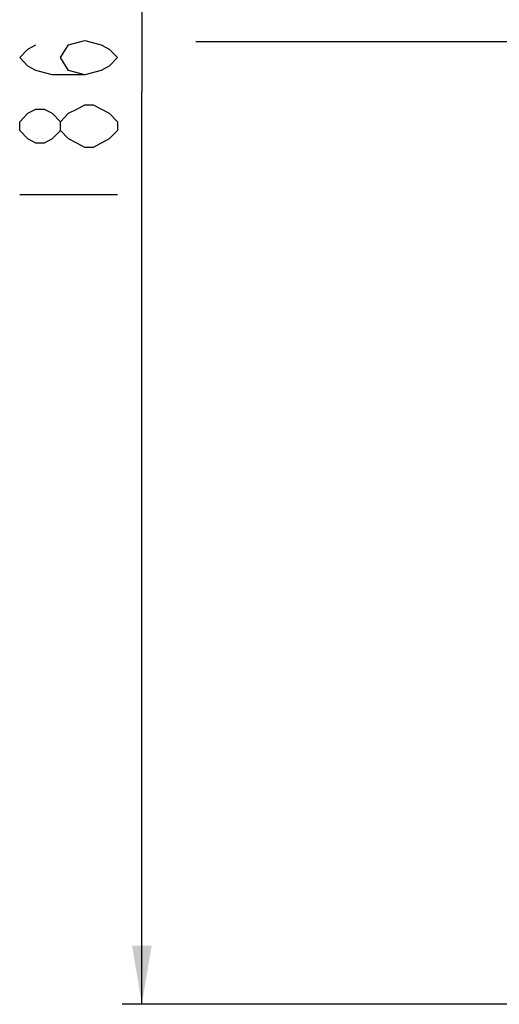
# Model space of a CAD drawing. Header units: millimetres. Extents: x 0 to 11890, y 0 to 8410.
# Tile 1 of 86: x 3250 to 3741, y 5381 to 6388. Entities that reach past the tile are written whole.
import ezdxf

# ---------------------------------------------------------------- set-up
doc = ezdxf.new("R2010")
doc.units = ezdxf.units.MM
doc.header["$LTSCALE"] = 653.95
doc.layers.get('0').update_dxf_attribs({"linetype": 'CONTINUOUS'})
doc.layers.add('204101000043_DXF_DIMENSION', color=7, linetype='CONTINUOUS')
doc.layers.add('304103000014_DXF_DIMENSION', color=7, linetype='CONTINUOUS')
doc.styles.get("Standard").update_dxf_attribs({"font": 'txt', "width": 0.7})
doc.dimstyles.new('DIMSTYLE_5', dxfattribs={"dimtxt": 100, "dimasz": 60, "dimexe": 2, "dimexo": 0.2, "dimgap": 2.5, "dimtad": 1, "dimdec": 0, "dimdsep": 46, "dimtxsty": 'Standard', "dimblk": '_FILLED', "dimblk1": '_FILLED', "dimblk2": '_FILLED', "dimcen": 0.09, "dimclrt": 5, "dimazin": 2, "dimtfac": 1, "dimtdec": 0, "dimtofl": 0, "dimtmove": 0, "dimatfit": 3, "dimldrblk": '_FILLED', "dimfxl": 0, "dimtolj": 1, "dimarcsym": 0})
doc.dimstyles.new('DIMSTYLE_6', dxfattribs={"dimtxt": 100, "dimasz": 60, "dimexe": 2, "dimexo": 0.2, "dimgap": 2.5, "dimtad": 1, "dimdsep": 46, "dimtxsty": 'Standard', "dimblk": '_FILLED', "dimblk1": '_FILLED', "dimblk2": '_FILLED', "dimcen": 0.09, "dimclrt": 5, "dimazin": 2, "dimtp": 0.01, "dimtm": 0.01, "dimtfac": 1, "dimtofl": 0, "dimtmove": 0, "dimatfit": 3, "dimldrblk": '_FILLED', "dimfxl": 0, "dimtolj": 1, "dimarcsym": 0})

# ---------------------------------------------------------------- blocks, each defined once
blk = doc.blocks.new('_FILLED')
at = {"color": 0, "linetype": 'ByBlock'}
blk.add_solid([(0, 0), (-1, 0.167), (-1, -0.167)], dxfattribs=at)
blk = doc.blocks.new('*D11')
at = {"layer": '304103000014_DXF_DIMENSION', "color": 2, "linetype": 'Continuous'}
for p, q in [((4103.7, 7246.4), (3355.3, 7246.4)), ((3375.3, 7246.4), (3375.3, 6313.8)), ((3375.3, 5381.2), (3375.3, 6313.8)), ((3938.8, 5381.2), (3355.3, 5381.2))]:
    blk.add_line(p, q, dxfattribs=at)
at = {"layer": '304103000014_DXF_DIMENSION', "color": 2, "linetype": 'Continuous', "xscale": 60, "yscale": 60, "zscale": 60}
for p, rotation in [((3375.3, 7246.4), 90), ((3375.3, 5381.2), 270)]:
    blk.add_blockref('_FILLED', p, dxfattribs=dict(at, rotation=rotation))
blk = doc.blocks.new('*D17')
at = {"layer": '204101000043_DXF_DIMENSION', "color": 2, "linetype": 'Continuous'}
for p, q in [((3828.2, 6891.1), (3828.2, 6345.1)), ((4181.4, 5799.4), (4181.4, 6385.1)), ((4004.8, 6365.1), (3430.4, 6365.1)), ((3828.2, 6365.1), (4004.8, 6365.1)), ((4181.4, 6365.1), (4004.8, 6365.1))]:
    blk.add_line(p, q, dxfattribs=at)
at = {"layer": '204101000043_DXF_DIMENSION', "color": 2, "linetype": 'Continuous', "xscale": 60, "yscale": 60, "zscale": 60, "rotation": 180}
blk.add_blockref('_FILLED', (3828.2, 6365.1), dxfattribs=at)
at = {"layer": '204101000043_DXF_DIMENSION', "color": 2, "linetype": 'Continuous', "xscale": 60, "yscale": 60, "zscale": 60}
blk.add_blockref('_FILLED', (4181.4, 6365.1), dxfattribs=at)

msp = doc.modelspace()

# ---------------------------------------------------------------- linework, layer by layer
at = {"layer": '304103000014_DXF_DIMENSION', "color": 5, "linetype": 'Continuous'}
for p, q in [((3350.348, 6274.406), (3342.015, 6265.656)), ((3250.348, 6208.781), (3350.348, 6208.781))]:
    msp.add_line(p, q, dxfattribs=at)
for points in [[(3317.015, 6331.281), (3300.348, 6335.655), (3292.014, 6348.781), (3300.348, 6361.906), (3317.015, 6366.28), (3333.681, 6361.906), (3342.015, 6357.531), (3350.348, 6348.781), (3342.015, 6340.031), (3333.681, 6335.655), (3317.015, 6331.281), (3283.681, 6331.281), (3267.014, 6335.655), (3258.681, 6340.031), (3250.348, 6348.781), (3258.681, 6357.531), (3267.014, 6361.906)], [(3342.015, 6265.656), (3325.348, 6256.906), (3317.015, 6256.906), (3308.681, 6261.281), (3300.348, 6265.656), (3292.014, 6274.406), (3292.014, 6283.156), (3300.348, 6291.905), (3308.681, 6296.281), (3317.015, 6300.656), (3325.348, 6300.656)], [(3325.348, 6300.656), (3342.015, 6291.905), (3350.348, 6283.156), (3350.348, 6274.406)], [(3292.014, 6274.406), (3283.681, 6265.656), (3275.348, 6261.281), (3267.014, 6261.281), (3258.681, 6265.656), (3250.348, 6274.406), (3250.348, 6283.156), (3258.681, 6291.905), (3267.014, 6296.281), (3275.348, 6296.281), (3283.681, 6291.905), (3292.014, 6283.156)]]:
    msp.add_lwpolyline(points, dxfattribs=at)

# ---------------------------------------------------------------- dimensions: what is measured, and where the dimension line sits
at = {"layer": '204101000043_DXF_DIMENSION', "color": 2, "linetype": 'Continuous'}
dim = msp.add_linear_dim(base=(3828.245, 6365.064), p1=(4181.445, 5799.186), p2=(3828.245, 6891.288), angle=180, dimstyle='DIMSTYLE_6', dxfattribs=at)
dim.commit()
dim.dimension.update_dxf_attribs({"geometry": '*D17', "text_midpoint": (3430.432, 6365.064), "dimtype": 160})
at = {"layer": '304103000014_DXF_DIMENSION', "color": 2, "linetype": 'Continuous'}
dim = msp.add_linear_dim(base=(3375.348, 7246.381), p1=(3939.038, 5381.181), p2=(4103.945, 7246.381), angle=90, dimstyle='DIMSTYLE_5', dxfattribs=at)
dim.commit()
dim.dimension.update_dxf_attribs({"geometry": '*D11', "text_midpoint": (3375.348, 6173.781), "dimtype": 160})

doc.saveas('drawing.dxf')
